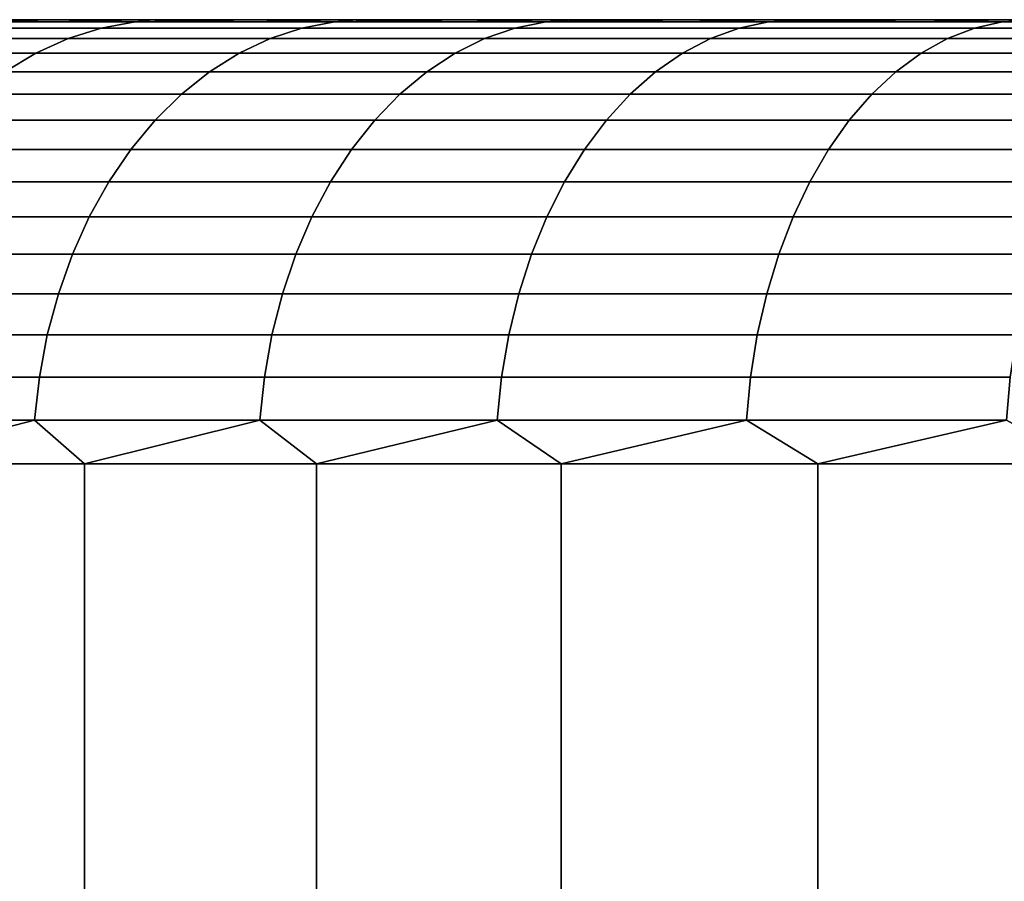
# Model space of a CAD drawing. Header units: metres. Extents: x -109 to 109, y -342 to 66.
# Tile 102 of 256: x -87.42 to -85.21, y 20.06 to 22. Entities that reach past the tile are written whole.
import ezdxf

# ---------------------------------------------------------------- set-up
doc = ezdxf.new("R2010")
doc.units = ezdxf.units.M
doc.layers.add('solid_K_24_62_16_000B91', color=7, linetype='CONTINUOUS')

msp = doc.modelspace()

# ---------------------------------------------------------------- linework, layer by layer
at = {"layer": 'solid_K_24_62_16_000B91'}
for points in [[(-63.018879, 22, -0.713614), (-89.9953, 22, -0.356733), (-90, 22), (-63.004696, 22, -0.356733)], [(-89.9953, 22, 0.356733), (-63, 22), (-63.004696, 22, -0.356733), (-90, 22)], [(-63.042534, 22, -1.070775), (-89.981125, 22, -0.713614), (-89.9953, 22, -0.356733), (-63.018879, 22, -0.713614)], [(-89.981125, 22, 0.713614), (-63.004696, 22, 0.356733), (-63, 22), (-89.9953, 22, 0.356733)], [(-63.075699, 22, -1.427599), (-89.957466, 22, -1.070775), (-89.981125, 22, -0.713614), (-63.042534, 22, -1.070775)], [(-89.957466, 22, 1.070775), (-63.018879, 22, 0.713614), (-63.004696, 22, 0.356733), (-89.981125, 22, 0.713614)], [(-63.118389, 22, -1.783965), (-89.924301, 22, -1.427599), (-89.957466, 22, -1.070775), (-63.075699, 22, -1.427599)], [(-89.924301, 22, 1.427599), (-63.042534, 22, 1.070775), (-63.018879, 22, 0.713614), (-89.957466, 22, 1.070775)], [(-63.170586, 22, -2.139295), (-89.881607, 22, -1.783965), (-89.924301, 22, -1.427599), (-63.118389, 22, -1.783965)], [(-89.881607, 22, 1.783965), (-63.075699, 22, 1.427599), (-63.042534, 22, 1.070775), (-89.924301, 22, 1.427599)], [(-63.232281, 22, -2.493508), (-89.829414, 22, -2.139295), (-89.881607, 22, -1.783965), (-63.170586, 22, -2.139295)], [(-89.829414, 22, 2.139295), (-63.118389, 22, 1.783965), (-63.075699, 22, 1.427599), (-89.881607, 22, 1.783965)], [(-63.303406, 22, -2.846016), (-89.767723, 22, -2.493508), (-89.829414, 22, -2.139295), (-63.232281, 22, -2.493508)], [(-89.767723, 22, 2.493508), (-63.170586, 22, 2.139295), (-63.118389, 22, 1.783965), (-89.829414, 22, 2.139295)], [(-63.383942, 22, -3.196723), (-89.696594, 22, -2.846016), (-89.767723, 22, -2.493508), (-63.303406, 22, -2.846016)], [(-89.696594, 22, 2.846016), (-63.232281, 22, 2.493508), (-63.170586, 22, 2.139295), (-89.767723, 22, 2.493508)], [(-63.473785, 22, -3.545088), (-89.616058, 22, -3.196723), (-89.696594, 22, -2.846016), (-63.383942, 22, -3.196723)], [(-89.616058, 22, 3.196723), (-63.303406, 22, 2.846016), (-63.232281, 22, 2.493508), (-89.696594, 22, 2.846016)], [(-63.57288, 22, -3.890957), (-89.526215, 22, -3.545088), (-89.616058, 22, -3.196723), (-63.473785, 22, -3.545088)], [(-89.526215, 22, 3.545088), (-63.383942, 22, 3.196723), (-63.303406, 22, 2.846016), (-89.616058, 22, 3.196723)], [(-63.681107, 22, -4.233901), (-89.427124, 22, -3.890957), (-89.526215, 22, -3.545088), (-63.57288, 22, -3.890957)], [(-89.427124, 22, 3.890957), (-63.473785, 22, 3.545088), (-63.383942, 22, 3.196723), (-89.526215, 22, 3.545088)], [(-63.798389, 22, -4.573744), (-89.318893, 22, -4.233901), (-89.427124, 22, -3.890957), (-63.681107, 22, -4.233901)], [(-89.318893, 22, 4.233901), (-63.57288, 22, 3.890957), (-63.473785, 22, 3.545088), (-89.427124, 22, 3.890957)], [(-63.924664, 22, -4.910286), (-89.201607, 22, -4.573744), (-89.318893, 22, -4.233901), (-63.798389, 22, -4.573744)], [(-89.201607, 22, 4.573744), (-63.681107, 22, 4.233901), (-63.57288, 22, 3.890957), (-89.318893, 22, 4.233901)], [(-64.059814, 22, -5.243268), (-89.075333, 22, -4.910286), (-89.201607, 22, -4.573744), (-63.924664, 22, -4.910286)], [(-89.075333, 22, 4.910286), (-63.798389, 22, 4.573744), (-63.681107, 22, 4.233901), (-89.201607, 22, 4.573744)], [(-64.203819, 22, -5.572597), (-88.940186, 22, -5.243268), (-89.075333, 22, -4.910286), (-64.059814, 22, -5.243268)], [(-88.940186, 22, 5.243268), (-63.924664, 22, 4.910286), (-63.798389, 22, 4.573744), (-89.075333, 22, 4.910286)], [(-64.356514, 22, -5.897942), (-88.796181, 22, -5.572597), (-88.940186, 22, -5.243268), (-64.203819, 22, -5.572597)], [(-88.796181, 22, 5.572597), (-64.059814, 22, 5.243268), (-63.924664, 22, 4.910286), (-88.940186, 22, 5.243268)], [(-64.517891, 22, -6.219251), (-88.643486, 22, -5.897942), (-88.796181, 22, -5.572597), (-64.356514, 22, -5.897942)], [(-88.643486, 22, 5.897942), (-64.203819, 22, 5.572597), (-64.059814, 22, 5.243268), (-88.796181, 22, 5.572597)], [(-64.687752, 22, -6.536106), (-88.482109, 22, -6.219251), (-88.643486, 22, -5.897942), (-64.517891, 22, -6.219251)], [(-88.482109, 22, 6.219251), (-64.356514, 22, 5.897942), (-64.203819, 22, 5.572597), (-88.643486, 22, 5.897942)], [(-64.866051, 22, -6.848449), (-88.312248, 22, -6.536106), (-88.482109, 22, -6.219251), (-64.687752, 22, -6.536106)], [(-88.312248, 22, 6.536106), (-64.517891, 22, 6.219251), (-64.356514, 22, 5.897942), (-88.482109, 22, 6.219251)], [(-65.052574, 22, -7.155867), (-88.133949, 22, -6.848449), (-88.312248, 22, -6.536106), (-64.866051, 22, -6.848449)], [(-88.133949, 22, 6.848449), (-64.687752, 22, 6.536106), (-64.517891, 22, 6.219251), (-88.312248, 22, 6.536106)], [(-65.247261, 22, -7.458269), (-87.947426, 22, -7.155867), (-88.133949, 22, -6.848449), (-65.052574, 22, -7.155867)], [(-87.947426, 22, 7.155867), (-64.866051, 22, 6.848449), (-64.687752, 22, 6.536106), (-88.133949, 22, 6.848449)], [(-65.449883, 22, -7.755315), (-87.752739, 22, -7.458269), (-87.947426, 22, -7.155867), (-65.247261, 22, -7.458269)], [(-87.752739, 22, 7.458269), (-65.052574, 22, 7.155867), (-64.866051, 22, 6.848449), (-87.947426, 22, 7.155867)], [(-65.660347, 22, -8.046859), (-87.550117, 22, -7.755315), (-87.752739, 22, -7.458269), (-65.449883, 22, -7.755315)], [(-87.550117, 22, 7.755315), (-65.247261, 22, 7.458269), (-65.052574, 22, 7.155867), (-87.752739, 22, 7.458269)], [(-87.660866, 21.981033, 7.934499), (-87.23761, 21.981033, 8.498526), (-87.1614, 21.995319, 8.43821), (-87.581657, 21.995319, 7.878185)], [(-87.23761, 21.981033, -8.498526), (-87.660866, 21.981033, -7.934499), (-87.581657, 21.995319, -7.878185), (-87.1614, 21.995319, -8.43821)], [(-87.581657, 21.995319, -7.878185), (-87.550117, 22, -7.755315), (-87.339653, 22, -8.046859)], [(-87.1614, 21.995319, -8.43821), (-87.581657, 21.995319, -7.878185), (-87.339653, 22, -8.046859), (-87.121506, 22, -8.332685)], [(-87.581657, 21.995319, 7.878185), (-87.339653, 22, 8.046859), (-87.550117, 22, 7.755315)], [(-87.581657, 21.995319, 7.878185), (-87.1614, 21.995319, 8.43821), (-87.339653, 22, 8.046859)], [(-65.878494, 22, -8.332685), (-87.339653, 22, -8.046859), (-87.550117, 22, -7.755315), (-65.660347, 22, -8.046859)], [(-87.339653, 22, 8.046859), (-65.449883, 22, 7.755315), (-65.247261, 22, 7.458269), (-87.550117, 22, 7.755315)], [(-66.104149, 22, -8.612562), (-87.121506, 22, -8.332685), (-87.339653, 22, -8.046859), (-65.878494, 22, -8.332685)], [(-87.121506, 22, 8.332685), (-65.660347, 22, 8.046859), (-65.449883, 22, 7.755315), (-87.339653, 22, 8.046859)], [(-87.1614, 21.995319, 8.43821), (-87.121506, 22, 8.332685), (-87.339653, 22, 8.046859)], [(-87.23761, 21.981033, 8.498526), (-86.785881, 21.981033, 9.040016), (-86.712875, 21.995319, 8.975857), (-87.1614, 21.995319, 8.43821)], [(-86.785881, 21.981033, -9.040016), (-87.23761, 21.981033, -8.498526), (-87.1614, 21.995319, -8.43821), (-86.712875, 21.995319, -8.975857)], [(-87.1614, 21.995319, -8.43821), (-87.121506, 22, -8.332685), (-86.895851, 22, -8.612562)], [(-86.712875, 21.995319, -8.975857), (-87.1614, 21.995319, -8.43821), (-86.895851, 22, -8.612562), (-86.662788, 22, -8.886374)], [(-87.1614, 21.995319, 8.43821), (-86.895851, 22, 8.612562), (-87.121506, 22, 8.332685)], [(-87.1614, 21.995319, 8.43821), (-86.712875, 21.995319, 8.975857), (-86.895851, 22, 8.612562)], [(-66.337212, 22, -8.886374), (-86.895851, 22, -8.612562), (-87.121506, 22, -8.332685), (-66.104149, 22, -8.612562)], [(-86.895851, 22, 8.612562), (-65.878494, 22, 8.332685), (-65.660347, 22, 8.046859), (-87.121506, 22, 8.332685)], [(-66.337212, 22, -8.886374), (-86.662788, 22, -8.886374), (-86.895851, 22, -8.612562)], [(-86.662788, 22, 8.886374), (-66.104149, 22, 8.612562), (-65.878494, 22, 8.332685), (-86.895851, 22, 8.612562)], [(-86.712875, 21.995319, 8.975857), (-86.662788, 22, 8.886374), (-86.895851, 22, 8.612562)], [(-86.785881, 21.981033, 9.040016), (-86.30687, 21.981033, 9.557534), (-86.237267, 21.995319, 9.489702), (-86.712875, 21.995319, 8.975857)], [(-86.30687, 21.981033, -9.557534), (-86.785881, 21.981033, -9.040016), (-86.712875, 21.995319, -8.975857), (-86.237267, 21.995319, -9.489702)], [(-86.712875, 21.995319, -8.975857), (-86.662788, 22, -8.886374), (-86.422569, 22, -9.153826)], [(-86.237267, 21.995319, -9.489702), (-86.712875, 21.995319, -8.975857), (-86.422569, 22, -9.153826), (-86.175247, 22, -9.414858)], [(-86.712875, 21.995319, 8.975857), (-86.422569, 22, 9.153826), (-86.662788, 22, 8.886374)], [(-86.712875, 21.995319, 8.975857), (-86.237267, 21.995319, 9.489702), (-86.422569, 22, 9.153826)], [(-66.577431, 22, -9.153826), (-86.422569, 22, -9.153826), (-86.662788, 22, -8.886374)], [(-66.337212, 22, -8.886374), (-66.577431, 22, -9.153826), (-86.662788, 22, -8.886374)], [(-86.662788, 22, 8.886374), (-66.337212, 22, 8.886374), (-66.104149, 22, 8.612562)], [(-86.662788, 22, 8.886374), (-86.422569, 22, 9.153826), (-66.337212, 22, 8.886374)], [(-66.824753, 22, -9.414858), (-86.175247, 22, -9.414858), (-86.422569, 22, -9.153826)], [(-66.577431, 22, -9.153826), (-66.824753, 22, -9.414858), (-86.422569, 22, -9.153826)], [(-86.422569, 22, 9.153826), (-66.577431, 22, 9.153826), (-66.337212, 22, 8.886374)], [(-86.422569, 22, 9.153826), (-86.175247, 22, 9.414858), (-66.577431, 22, 9.153826)], [(-86.237267, 21.995319, 9.489702), (-86.175247, 22, 9.414858), (-86.422569, 22, 9.153826)], [(-86.30687, 21.981033, 9.557534), (-85.801857, 21.981033, 10.049707), (-85.73584, 21.995319, 9.978382), (-86.237267, 21.995319, 9.489702)], [(-85.801857, 21.981033, -10.049707), (-86.30687, 21.981033, -9.557534), (-86.237267, 21.995319, -9.489702), (-85.73584, 21.995319, -9.978382)], [(-86.237267, 21.995319, -9.489702), (-86.175247, 22, -9.414858), (-85.92112, 22, -9.669148)], [(-85.73584, 21.995319, -9.978382), (-86.237267, 21.995319, -9.489702), (-85.92112, 22, -9.669148)], [(-86.237267, 21.995319, 9.489702), (-85.92112, 22, 9.669148), (-86.175247, 22, 9.414858)], [(-86.237267, 21.995319, 9.489702), (-85.73584, 21.995319, 9.978382), (-85.92112, 22, 9.669148)], [(-67.07888, 22, -9.669148), (-85.92112, 22, -9.669148), (-86.175247, 22, -9.414858)], [(-66.824753, 22, -9.414858), (-67.07888, 22, -9.669148), (-86.175247, 22, -9.414858)], [(-86.175247, 22, 9.414858), (-66.824753, 22, 9.414858), (-66.577431, 22, 9.153826)], [(-86.175247, 22, 9.414858), (-85.92112, 22, 9.669148), (-66.824753, 22, 9.414858)], [(-67.33976, 22, -9.916654), (-85.66024, 22, -9.916654), (-85.92112, 22, -9.669148)], [(-85.73584, 21.995319, -9.978382), (-85.92112, 22, -9.669148), (-85.66024, 22, -9.916654)], [(-67.07888, 22, -9.669148), (-67.33976, 22, -9.916654), (-85.92112, 22, -9.669148)], [(-85.92112, 22, 9.669148), (-67.07888, 22, 9.669148), (-66.824753, 22, 9.414858)], [(-85.92112, 22, 9.669148), (-85.66024, 22, 9.916654), (-67.07888, 22, 9.669148)], [(-85.73584, 21.995319, 9.978382), (-85.66024, 22, 9.916654), (-85.92112, 22, 9.669148)], [(-85.801857, 21.981033, 10.049707), (-85.272179, 21.981033, 10.515231), (-85.209923, 21.995319, 10.440601), (-85.73584, 21.995319, 9.978382)], [(-85.272179, 21.981033, -10.515231), (-85.801857, 21.981033, -10.049707), (-85.73584, 21.995319, -9.978382), (-85.209923, 21.995319, -10.440601)], [(-85.73584, 21.995319, -9.978382), (-85.66024, 22, -9.916654), (-85.392921, 22, -10.157063)], [(-85.209923, 21.995319, -10.440601), (-85.73584, 21.995319, -9.978382), (-85.392921, 22, -10.157063)], [(-85.73584, 21.995319, 9.978382), (-85.209923, 21.995319, 10.440601), (-85.392921, 22, 10.157063), (-85.66024, 22, 9.916654)], [(-67.607079, 22, -10.157063), (-85.392921, 22, -10.157063), (-85.66024, 22, -9.916654)], [(-67.33976, 22, -9.916654), (-67.607079, 22, -10.157063), (-85.66024, 22, -9.916654)], [(-85.66024, 22, 9.916654), (-67.33976, 22, 9.916654), (-67.07888, 22, 9.669148)], [(-85.66024, 22, 9.916654), (-85.392921, 22, 10.157063), (-67.33976, 22, 9.916654)], [(-67.88076, 22, -10.390321), (-85.11924, 22, -10.390321), (-85.392921, 22, -10.157063)], [(-85.209923, 21.995319, -10.440601), (-85.392921, 22, -10.157063), (-85.11924, 22, -10.390321)], [(-67.607079, 22, -10.157063), (-67.88076, 22, -10.390321), (-85.392921, 22, -10.157063)], [(-85.392921, 22, 10.157063), (-67.607079, 22, 10.157063), (-67.33976, 22, 9.916654)], [(-85.392921, 22, 10.157063), (-85.11924, 22, 10.390321), (-67.607079, 22, 10.157063)], [(-85.209923, 21.995319, 10.440601), (-85.11924, 22, 10.390321), (-85.392921, 22, 10.157063)], [(-85.272179, 21.981033, 10.515231), (-84.719238, 21.981033, 10.952869), (-84.660904, 21.995319, 10.875134), (-85.209923, 21.995319, 10.440601)], [(-84.719238, 21.981033, -10.952869), (-85.272179, 21.981033, -10.515231), (-85.209923, 21.995319, -10.440601), (-84.660904, 21.995319, -10.875134)], [(-85.209923, 21.995319, -10.440601), (-85.11924, 22, -10.390321), (-84.839485, 22, -10.616163)], [(-84.660904, 21.995319, -10.875134), (-85.209923, 21.995319, -10.440601), (-84.839485, 22, -10.616163)], [(-85.209923, 21.995319, 10.440601), (-84.660904, 21.995319, 10.875134), (-84.839485, 22, 10.616163), (-85.11924, 22, 10.390321)], [(-87.738556, 21.957281, 7.989728), (-87.312347, 21.957281, 8.557682), (-87.23761, 21.981033, 8.498526), (-87.660866, 21.981033, 7.934499)], [(-87.312347, 21.957281, -8.557682), (-87.738556, 21.957281, -7.989728), (-87.660866, 21.981033, -7.934499), (-87.23761, 21.981033, -8.498526)], [(-87.312347, 21.957281, 8.557682), (-86.857475, 21.957281, 9.102942), (-86.785881, 21.981033, 9.040016), (-87.23761, 21.981033, 8.498526)], [(-86.857475, 21.957281, -9.102942), (-87.312347, 21.957281, -8.557682), (-87.23761, 21.981033, -8.498526), (-86.785881, 21.981033, -9.040016)], [(-86.857475, 21.957281, 9.102942), (-86.375137, 21.957281, 9.624062), (-86.30687, 21.981033, 9.557534), (-86.785881, 21.981033, 9.040016)], [(-86.375137, 21.957281, -9.624062), (-86.857475, 21.957281, -9.102942), (-86.785881, 21.981033, -9.040016), (-86.30687, 21.981033, -9.557534)], [(-86.375137, 21.957281, 9.624062), (-85.866608, 21.957281, 10.11966), (-85.801857, 21.981033, 10.049707), (-86.30687, 21.981033, 9.557534)], [(-85.866608, 21.957281, -10.11966), (-86.375137, 21.957281, -9.624062), (-86.30687, 21.981033, -9.557534), (-85.801857, 21.981033, -10.049707)], [(-85.866608, 21.957281, 10.11966), (-85.333237, 21.957281, 10.588424), (-85.272179, 21.981033, 10.515231), (-85.801857, 21.981033, 10.049707)], [(-85.333237, 21.957281, -10.588424), (-85.866608, 21.957281, -10.11966), (-85.801857, 21.981033, -10.049707), (-85.272179, 21.981033, -10.515231)], [(-85.333237, 21.957281, 10.588424), (-84.776451, 21.957281, 11.029109), (-84.719238, 21.981033, 10.952869), (-85.272179, 21.981033, 10.515231)], [(-84.776451, 21.957281, -11.029109), (-85.333237, 21.957281, -10.588424), (-85.272179, 21.981033, -10.515231), (-84.719238, 21.981033, -10.952869)], [(-87.813965, 21.924292, 8.043342), (-87.384903, 21.924292, 8.615106), (-87.312347, 21.957281, 8.557682), (-87.738556, 21.957281, 7.989728)], [(-87.384903, 21.924292, -8.615106), (-87.813965, 21.924292, -8.043342), (-87.738556, 21.957281, -7.989728), (-87.312347, 21.957281, -8.557682)], [(-87.384903, 21.924292, 8.615106), (-86.926979, 21.924292, 9.164024), (-86.857475, 21.957281, 9.102942), (-87.312347, 21.957281, 8.557682)], [(-86.926979, 21.924292, -9.164024), (-87.384903, 21.924292, -8.615106), (-87.312347, 21.957281, -8.557682), (-86.857475, 21.957281, -9.102942)], [(-86.926979, 21.924292, 9.164024), (-86.441399, 21.924292, 9.688642), (-86.375137, 21.957281, 9.624062), (-86.857475, 21.957281, 9.102942)], [(-86.441399, 21.924292, -9.688642), (-86.926979, 21.924292, -9.164024), (-86.857475, 21.957281, -9.102942), (-86.375137, 21.957281, -9.624062)], [(-86.441399, 21.924292, 9.688642), (-85.929459, 21.924292, 10.187566), (-85.866608, 21.957281, 10.11966), (-86.375137, 21.957281, 9.624062)], [(-85.929459, 21.924292, -10.187566), (-86.441399, 21.924292, -9.688642), (-86.375137, 21.957281, -9.624062), (-85.866608, 21.957281, -10.11966)], [(-85.929459, 21.924292, 10.187566), (-85.392509, 21.924292, 10.659474), (-85.333237, 21.957281, 10.588424), (-85.866608, 21.957281, 10.11966)], [(-85.392509, 21.924292, -10.659474), (-85.929459, 21.924292, -10.187566), (-85.866608, 21.957281, -10.11966), (-85.333237, 21.957281, -10.588424)], [(-85.392509, 21.924292, 10.659474), (-84.831985, 21.924292, 11.103117), (-84.776451, 21.957281, 11.029109), (-85.333237, 21.957281, 10.588424)], [(-84.831985, 21.924292, -11.103117), (-85.392509, 21.924292, -10.659474), (-85.333237, 21.957281, -10.588424), (-84.776451, 21.957281, -11.029109)], [(-87.886375, 21.882383, 8.09482), (-87.454567, 21.882383, 8.670244), (-87.384903, 21.924292, 8.615106), (-87.813965, 21.924292, 8.043342)], [(-87.454567, 21.882383, -8.670244), (-87.886375, 21.882383, -8.09482), (-87.813965, 21.924292, -8.043342), (-87.384903, 21.924292, -8.615106)], [(-87.454567, 21.882383, 8.670244), (-86.993713, 21.882383, 9.222675), (-86.926979, 21.924292, 9.164024), (-87.384903, 21.924292, 8.615106)], [(-86.993713, 21.882383, -9.222675), (-87.454567, 21.882383, -8.670244), (-87.384903, 21.924292, -8.615106), (-86.926979, 21.924292, -9.164024)], [(-86.993713, 21.882383, 9.222675), (-86.505028, 21.882383, 9.75065), (-86.441399, 21.924292, 9.688642), (-86.926979, 21.924292, 9.164024)], [(-86.505028, 21.882383, -9.75065), (-86.993713, 21.882383, -9.222675), (-86.926979, 21.924292, -9.164024), (-86.441399, 21.924292, -9.688642)], [(-86.505028, 21.882383, 9.75065), (-85.989807, 21.882383, 10.252768), (-85.929459, 21.924292, 10.187566), (-86.441399, 21.924292, 9.688642)], [(-85.989807, 21.882383, -10.252768), (-86.505028, 21.882383, -9.75065), (-86.441399, 21.924292, -9.688642), (-85.929459, 21.924292, -10.187566)], [(-85.989807, 21.882383, 10.252768), (-85.449425, 21.882383, 10.727697), (-85.392509, 21.924292, 10.659474), (-85.929459, 21.924292, 10.187566)], [(-85.449425, 21.882383, -10.727697), (-85.989807, 21.882383, -10.252768), (-85.929459, 21.924292, -10.187566), (-85.392509, 21.924292, -10.659474)], [(-85.449425, 21.882383, 10.727697), (-84.885315, 21.882383, 11.174179), (-84.831985, 21.924292, 11.103117), (-85.392509, 21.924292, 10.659474)], [(-84.885315, 21.882383, -11.174179), (-85.449425, 21.882383, -10.727697), (-85.392509, 21.924292, -10.659474), (-84.831985, 21.924292, -11.103117)], [(-87.520676, 21.831961, 8.722564), (-87.057037, 21.831961, 9.278329), (-86.993713, 21.882383, 9.222675), (-87.454567, 21.882383, 8.670244)], [(-87.057037, 21.831961, -9.278329), (-87.520676, 21.831961, -8.722564), (-87.454567, 21.882383, -8.670244), (-86.993713, 21.882383, -9.222675)], [(-87.057037, 21.831961, 9.278329), (-86.565399, 21.831961, 9.80949), (-86.505028, 21.882383, 9.75065), (-86.993713, 21.882383, 9.222675)], [(-86.565399, 21.831961, -9.80949), (-87.057037, 21.831961, -9.278329), (-86.993713, 21.882383, -9.222675), (-86.505028, 21.882383, -9.75065)], [(-86.565399, 21.831961, 9.80949), (-86.047073, 21.831961, 10.314638), (-85.989807, 21.882383, 10.252768), (-86.505028, 21.882383, 9.75065)], [(-86.047073, 21.831961, -10.314638), (-86.565399, 21.831961, -9.80949), (-86.505028, 21.882383, -9.75065), (-85.989807, 21.882383, -10.252768)], [(-86.047073, 21.831961, 10.314638), (-85.503433, 21.831961, 10.792433), (-85.449425, 21.882383, 10.727697), (-85.989807, 21.882383, 10.252768)], [(-85.503433, 21.831961, -10.792433), (-86.047073, 21.831961, -10.314638), (-85.989807, 21.882383, -10.252768), (-85.449425, 21.882383, -10.727697)], [(-85.503433, 21.831961, 10.792433), (-84.935913, 21.831961, 11.241609), (-84.885315, 21.882383, 11.174179), (-85.449425, 21.882383, 10.727697)], [(-84.935913, 21.831961, -11.241609), (-85.503433, 21.831961, -10.792433), (-85.449425, 21.882383, -10.727697), (-84.885315, 21.882383, -11.174179)], [(-87.582581, 21.773508, 8.771562), (-87.116341, 21.773508, 9.330449), (-87.057037, 21.831961, 9.278329), (-87.520676, 21.831961, 8.722564)], [(-87.116341, 21.773508, -9.330449), (-87.582581, 21.773508, -8.771562), (-87.520676, 21.831961, -8.722564), (-87.057037, 21.831961, -9.278329)], [(-87.116341, 21.773508, 9.330449), (-86.621941, 21.773508, 9.864594), (-86.565399, 21.831961, 9.80949), (-87.057037, 21.831961, 9.278329)], [(-86.621941, 21.773508, -9.864594), (-87.116341, 21.773508, -9.330449), (-87.057037, 21.831961, -9.278329), (-86.565399, 21.831961, -9.80949)], [(-86.621941, 21.773508, 9.864594), (-86.1007, 21.773508, 10.372579), (-86.047073, 21.831961, 10.314638), (-86.565399, 21.831961, 9.80949)], [(-86.1007, 21.773508, -10.372579), (-86.621941, 21.773508, -9.864594), (-86.565399, 21.831961, -9.80949), (-86.047073, 21.831961, -10.314638)], [(-86.1007, 21.773508, 10.372579), (-85.554008, 21.773508, 10.853058), (-85.503433, 21.831961, 10.792433), (-86.047073, 21.831961, 10.314638)], [(-85.554008, 21.773508, -10.853058), (-86.1007, 21.773508, -10.372579), (-86.047073, 21.831961, -10.314638), (-85.503433, 21.831961, -10.792433)], [(-85.554008, 21.773508, 10.853058), (-84.983299, 21.773508, 11.304757), (-84.935913, 21.831961, 11.241609), (-85.503433, 21.831961, 10.792433)], [(-84.983299, 21.773508, -11.304757), (-85.554008, 21.773508, -10.853058), (-85.503433, 21.831961, -10.792433), (-84.935913, 21.831961, -11.241609)], [(-87.639694, 21.707592, 8.816764), (-87.171043, 21.707592, 9.378531), (-87.116341, 21.773508, 9.330449), (-87.582581, 21.773508, 8.771562)], [(-87.171043, 21.707592, -9.378531), (-87.639694, 21.707592, -8.816764), (-87.582581, 21.773508, -8.771562), (-87.116341, 21.773508, -9.330449)], [(-87.171043, 21.707592, 9.378531), (-86.674103, 21.707592, 9.915428), (-86.621941, 21.773508, 9.864594), (-87.116341, 21.773508, 9.330449)], [(-86.674103, 21.707592, -9.915428), (-87.171043, 21.707592, -9.378531), (-87.116341, 21.773508, -9.330449), (-86.621941, 21.773508, -9.864594)], [(-86.674103, 21.707592, 9.915428), (-86.150177, 21.707592, 10.426031), (-86.1007, 21.773508, 10.372579), (-86.621941, 21.773508, 9.864594)], [(-86.150177, 21.707592, -10.426031), (-86.674103, 21.707592, -9.915428), (-86.621941, 21.773508, -9.864594), (-86.1007, 21.773508, -10.372579)], [(-86.150177, 21.707592, 10.426031), (-85.600662, 21.707592, 10.908986), (-85.554008, 21.773508, 10.853058), (-86.1007, 21.773508, 10.372579)], [(-85.600662, 21.707592, -10.908986), (-86.150177, 21.707592, -10.426031), (-86.1007, 21.773508, -10.372579), (-85.554008, 21.773508, -10.853058)], [(-85.600662, 21.707592, 10.908986), (-85.027016, 21.707592, 11.363012), (-84.983299, 21.773508, 11.304757), (-85.554008, 21.773508, 10.853058)], [(-85.027016, 21.707592, -11.363012), (-85.600662, 21.707592, -10.908986), (-85.554008, 21.773508, -10.853058), (-84.983299, 21.773508, -11.304757)], [(-87.69146, 21.634848, 8.857734), (-87.220634, 21.634848, 9.422112), (-87.171043, 21.707592, 9.378531), (-87.639694, 21.707592, 8.816764)], [(-87.220634, 21.634848, -9.422112), (-87.69146, 21.634848, -8.857734), (-87.639694, 21.707592, -8.816764), (-87.171043, 21.707592, -9.378531)], [(-87.220634, 21.634848, 9.422112), (-86.721382, 21.634848, 9.961503), (-86.674103, 21.707592, 9.915428), (-87.171043, 21.707592, 9.378531)], [(-86.721382, 21.634848, -9.961503), (-87.220634, 21.634848, -9.422112), (-87.171043, 21.707592, -9.378531), (-86.674103, 21.707592, -9.915428)], [(-86.721382, 21.634848, 9.961503), (-86.195023, 21.634848, 10.474479), (-86.150177, 21.707592, 10.426031), (-86.674103, 21.707592, 9.915428)], [(-86.195023, 21.634848, -10.474479), (-86.721382, 21.634848, -9.961503), (-86.674103, 21.707592, -9.915428), (-86.150177, 21.707592, -10.426031)], [(-86.195023, 21.634848, 10.474479), (-85.642952, 21.634848, 10.959679), (-85.600662, 21.707592, 10.908986), (-86.150177, 21.707592, 10.426031)], [(-85.642952, 21.634848, -10.959679), (-86.195023, 21.634848, -10.474479), (-86.150177, 21.707592, -10.426031), (-85.600662, 21.707592, -10.908986)], [(-85.642952, 21.634848, 10.959679), (-85.066643, 21.634848, 11.415815), (-85.027016, 21.707592, 11.363012), (-85.600662, 21.707592, 10.908986)], [(-85.066643, 21.634848, -11.415815), (-85.642952, 21.634848, -10.959679), (-85.600662, 21.707592, -10.908986), (-85.027016, 21.707592, -11.363012)], [(-87.737373, 21.555979, 8.894076), (-87.264618, 21.555979, 9.46077), (-87.220634, 21.634848, 9.422112), (-87.69146, 21.634848, 8.857734)], [(-87.264618, 21.555979, -9.46077), (-87.737373, 21.555979, -8.894076), (-87.69146, 21.634848, -8.857734), (-87.220634, 21.634848, -9.422112)], [(-87.264618, 21.555979, 9.46077), (-86.763321, 21.555979, 10.002375), (-86.721382, 21.634848, 9.961503), (-87.220634, 21.634848, 9.422112)], [(-86.763321, 21.555979, -10.002375), (-87.264618, 21.555979, -9.46077), (-87.220634, 21.634848, -9.422112), (-86.721382, 21.634848, -9.961503)], [(-86.763321, 21.555979, 10.002375), (-86.234802, 21.555979, 10.517456), (-86.195023, 21.634848, 10.474479), (-86.721382, 21.634848, 9.961503)], [(-86.234802, 21.555979, -10.517456), (-86.763321, 21.555979, -10.002375), (-86.721382, 21.634848, -9.961503), (-86.195023, 21.634848, -10.474479)], [(-86.234802, 21.555979, 10.517456), (-85.680466, 21.555979, 11.004645), (-85.642952, 21.634848, 10.959679), (-86.195023, 21.634848, 10.474479)], [(-85.680466, 21.555979, -11.004645), (-86.234802, 21.555979, -10.517456), (-86.195023, 21.634848, -10.474479), (-85.642952, 21.634848, -10.959679)], [(-85.680466, 21.555979, 11.004645), (-85.101791, 21.555979, 11.462653), (-85.066643, 21.634848, 11.415815), (-85.642952, 21.634848, 10.959679)], [(-85.101791, 21.555979, -11.462653), (-85.680466, 21.555979, -11.004645), (-85.642952, 21.634848, -10.959679), (-85.066643, 21.634848, -11.415815)], [(-87.777, 21.471743, 8.925442), (-87.302582, 21.471743, 9.494134), (-87.264618, 21.555979, 9.46077), (-87.737373, 21.555979, 8.894076)], [(-87.302582, 21.471743, -9.494134), (-87.777, 21.471743, -8.925442), (-87.737373, 21.555979, -8.894076), (-87.264618, 21.555979, -9.46077)], [(-87.302582, 21.471743, 9.494134), (-86.799515, 21.471743, 10.037648), (-86.763321, 21.555979, 10.002375), (-87.264618, 21.555979, 9.46077)], [(-86.799515, 21.471743, -10.037648), (-87.302582, 21.471743, -9.494134), (-87.264618, 21.555979, -9.46077), (-86.763321, 21.555979, -10.002375)], [(-86.799515, 21.471743, 10.037648), (-86.269127, 21.471743, 10.554545), (-86.234802, 21.555979, 10.517456), (-86.763321, 21.555979, 10.002375)], [(-86.269127, 21.471743, -10.554545), (-86.799515, 21.471743, -10.037648), (-86.763321, 21.555979, -10.002375), (-86.234802, 21.555979, -10.517456)], [(-86.269127, 21.471743, 10.554545), (-85.712845, 21.471743, 11.043454), (-85.680466, 21.555979, 11.004645), (-86.234802, 21.555979, 10.517456)], [(-85.712845, 21.471743, -11.043454), (-86.269127, 21.471743, -10.554545), (-86.234802, 21.555979, -10.517456), (-85.680466, 21.555979, -11.004645)], [(-85.712845, 21.471743, 11.043454), (-85.132126, 21.471743, 11.503077), (-85.101791, 21.555979, 11.462653), (-85.680466, 21.555979, 11.004645)], [(-85.132126, 21.471743, -11.503077), (-85.712845, 21.471743, -11.043454), (-85.680466, 21.555979, -11.004645), (-85.101791, 21.555979, -11.462653)], [(-87.809959, 21.382956, 8.951527), (-87.334152, 21.382956, 9.52188), (-87.302582, 21.471743, 9.494134), (-87.777, 21.471743, 8.925442)], [(-87.334152, 21.382956, -9.52188), (-87.809959, 21.382956, -8.951527), (-87.777, 21.471743, -8.925442), (-87.302582, 21.471743, -9.494134)], [(-87.334152, 21.382956, 9.52188), (-86.829613, 21.382956, 10.066984), (-86.799515, 21.471743, 10.037648), (-87.302582, 21.471743, 9.494134)], [(-86.829613, 21.382956, -10.066984), (-87.334152, 21.382956, -9.52188), (-87.302582, 21.471743, -9.494134), (-86.799515, 21.471743, -10.037648)], [(-86.829613, 21.382956, 10.066984), (-86.297684, 21.382956, 10.585391), (-86.269127, 21.471743, 10.554545), (-86.799515, 21.471743, 10.037648)], [(-86.297684, 21.382956, -10.585391), (-86.829613, 21.382956, -10.066984), (-86.799515, 21.471743, -10.037648), (-86.269127, 21.471743, -10.554545)], [(-86.297684, 21.382956, 10.585391), (-85.739769, 21.382956, 11.075728), (-85.712845, 21.471743, 11.043454), (-86.269127, 21.471743, 10.554545)], [(-85.739769, 21.382956, -11.075728), (-86.297684, 21.382956, -10.585391), (-86.269127, 21.471743, -10.554545), (-85.712845, 21.471743, -11.043454)], [(-85.739769, 21.382956, 11.075728), (-85.157349, 21.382956, 11.536695), (-85.132126, 21.471743, 11.503077), (-85.712845, 21.471743, 11.043454)], [(-85.157349, 21.382956, -11.536695), (-85.739769, 21.382956, -11.075728), (-85.712845, 21.471743, -11.043454), (-85.132126, 21.471743, -11.503077)], [(-87.83593, 21.290472, 8.972079), (-87.359024, 21.290472, 9.543742), (-87.334152, 21.382956, 9.52188), (-87.809959, 21.382956, 8.951527)], [(-87.359024, 21.290472, -9.543742), (-87.83593, 21.290472, -8.972079), (-87.809959, 21.382956, -8.951527), (-87.334152, 21.382956, -9.52188)], [(-87.359024, 21.290472, 9.543742), (-86.853325, 21.290472, 10.090097), (-86.829613, 21.382956, 10.066984), (-87.334152, 21.382956, 9.52188)], [(-86.853325, 21.290472, -10.090097), (-87.359024, 21.290472, -9.543742), (-87.334152, 21.382956, -9.52188), (-86.829613, 21.382956, -10.066984)], [(-86.853325, 21.290472, 10.090097), (-86.320175, 21.290472, 10.609695), (-86.297684, 21.382956, 10.585391), (-86.829613, 21.382956, 10.066984)], [(-86.320175, 21.290472, -10.609695), (-86.853325, 21.290472, -10.090097), (-86.829613, 21.382956, -10.066984), (-86.297684, 21.382956, -10.585391)], [(-86.320175, 21.290472, 10.609695), (-85.760979, 21.290472, 11.101158), (-85.739769, 21.382956, 11.075728), (-86.297684, 21.382956, 10.585391)], [(-85.760979, 21.290472, -11.101158), (-86.320175, 21.290472, -10.609695), (-86.297684, 21.382956, -10.585391), (-85.739769, 21.382956, -11.075728)], [(-85.760979, 21.290472, 11.101158), (-85.177231, 21.290472, 11.563183), (-85.157349, 21.382956, 11.536695), (-85.739769, 21.382956, 11.075728)], [(-85.177231, 21.290472, -11.563183), (-85.760979, 21.290472, -11.101158), (-85.739769, 21.382956, -11.075728), (-85.157349, 21.382956, -11.536695)], [(-87.854652, 21.195187, 8.9869), (-87.376968, 21.195187, 9.559508), (-87.359024, 21.290472, 9.543742), (-87.83593, 21.290472, 8.972079)], [(-87.376968, 21.195187, -9.559508), (-87.854652, 21.195187, -8.9869), (-87.83593, 21.290472, -8.972079), (-87.359024, 21.290472, -9.543742)], [(-87.376968, 21.195187, 9.559508), (-86.87043, 21.195187, 10.106766), (-86.853325, 21.290472, 10.090097), (-87.359024, 21.290472, 9.543742)], [(-86.87043, 21.195187, -10.106766), (-87.376968, 21.195187, -9.559508), (-87.359024, 21.290472, -9.543742), (-86.853325, 21.290472, -10.090097)], [(-86.87043, 21.195187, 10.106766), (-86.336395, 21.195187, 10.627222), (-86.320175, 21.290472, 10.609695), (-86.853325, 21.290472, 10.090097)], [(-86.336395, 21.195187, -10.627222), (-86.87043, 21.195187, -10.106766), (-86.853325, 21.290472, -10.090097), (-86.320175, 21.290472, -10.609695)], [(-86.336395, 21.195187, 10.627222), (-85.776283, 21.195187, 11.119497), (-85.760979, 21.290472, 11.101158), (-86.320175, 21.290472, 10.609695)], [(-85.776283, 21.195187, -11.119497), (-86.336395, 21.195187, -10.627222), (-86.320175, 21.290472, -10.609695), (-85.760979, 21.290472, -11.101158)], [(-85.776283, 21.195187, 11.119497), (-85.191559, 21.195187, 11.582285), (-85.177231, 21.290472, 11.563183), (-85.760979, 21.290472, 11.101158)], [(-85.191559, 21.195187, -11.582285), (-85.776283, 21.195187, -11.119497), (-85.760979, 21.290472, -11.101158), (-85.177231, 21.290472, -11.563183)], [(-87.865959, 21.098017, 8.995849), (-87.387794, 21.098017, 9.569027), (-87.376968, 21.195187, 9.559508), (-87.854652, 21.195187, 8.9869)], [(-87.387794, 21.098017, -9.569027), (-87.865959, 21.098017, -8.995849), (-87.854652, 21.195187, -8.9869), (-87.376968, 21.195187, -9.559508)], [(-87.387794, 21.098017, 9.569027), (-86.88076, 21.098017, 10.11683), (-86.87043, 21.195187, 10.106766), (-87.376968, 21.195187, 9.559508)], [(-86.88076, 21.098017, -10.11683), (-87.387794, 21.098017, -9.569027), (-87.376968, 21.195187, -9.559508), (-86.87043, 21.195187, -10.106766)], [(-86.88076, 21.098017, 10.11683), (-86.346191, 21.098017, 10.637804), (-86.336395, 21.195187, 10.627222), (-86.87043, 21.195187, 10.106766)], [(-86.346191, 21.098017, -10.637804), (-86.88076, 21.098017, -10.11683), (-86.87043, 21.195187, -10.106766), (-86.336395, 21.195187, -10.627222)], [(-86.346191, 21.098017, 10.637804), (-85.785515, 21.098017, 11.130569), (-85.776283, 21.195187, 11.119497), (-86.336395, 21.195187, 10.627222)], [(-85.785515, 21.098017, -11.130569), (-86.346191, 21.098017, -10.637804), (-86.336395, 21.195187, -10.627222), (-85.776283, 21.195187, -11.119497)], [(-85.785515, 21.098017, 11.130569), (-85.200218, 21.098017, 11.593818), (-85.191559, 21.195187, 11.582285), (-85.776283, 21.195187, 11.119497)], [(-85.200218, 21.098017, -11.593818), (-85.785515, 21.098017, -11.130569), (-85.776283, 21.195187, -11.119497), (-85.191559, 21.195187, -11.582285)], [(-87.865959, 21.098017, 8.995849), (-87.768616, 21, 9.125146), (-87.387794, 21.098017, 9.569027)], [(-87.387794, 21.098017, -9.569027), (-87.768616, 21, -9.125146), (-87.865959, 21.098017, -8.995849)], [(-87.387794, 21.098017, 9.569027), (-87.768616, 21, 9.125146), (-87.275597, 21, 9.702394)], [(-87.387794, 21.098017, -9.569027), (-87.275597, 21, -9.702394), (-87.768616, 21, -9.125146)], [(-87.387794, 21.098017, 9.569027), (-87.275597, 21, 9.702394), (-86.88076, 21.098017, 10.11683)], [(-86.88076, 21.098017, -10.11683), (-87.275597, 21, -9.702394), (-87.387794, 21.098017, -9.569027)], [(-86.88076, 21.098017, 10.11683), (-87.275597, 21, 9.702394), (-86.753052, 21, 10.253048)], [(-86.88076, 21.098017, -10.11683), (-86.753052, 21, -10.253048), (-87.275597, 21, -9.702394)], [(-86.88076, 21.098017, 10.11683), (-86.753052, 21, 10.253048), (-86.346191, 21.098017, 10.637804)], [(-86.346191, 21.098017, -10.637804), (-86.753052, 21, -10.253048), (-86.88076, 21.098017, -10.11683)], [(-86.346191, 21.098017, 10.637804), (-86.753052, 21, 10.253048), (-86.202393, 21, 10.7756)], [(-86.346191, 21.098017, -10.637804), (-86.202393, 21, -10.7756), (-86.753052, 21, -10.253048)], [(-86.346191, 21.098017, 10.637804), (-86.202393, 21, 10.7756), (-85.785515, 21.098017, 11.130569)], [(-85.785515, 21.098017, -11.130569), (-86.202393, 21, -10.7756), (-86.346191, 21.098017, -10.637804)], [(-85.785515, 21.098017, 11.130569), (-86.202393, 21, 10.7756), (-85.625145, 21, 11.268617)], [(-85.785515, 21.098017, -11.130569), (-85.625145, 21, -11.268617), (-86.202393, 21, -10.7756)], [(-85.785515, 21.098017, 11.130569), (-85.625145, 21, 11.268617), (-85.200218, 21.098017, 11.593818)], [(-85.200218, 21.098017, -11.593818), (-85.625145, 21, -11.268617), (-85.785515, 21.098017, -11.130569)], [(-85.200218, 21.098017, 11.593818), (-85.625145, 21, 11.268617), (-85.022888, 21, 11.730746)], [(-85.200218, 21.098017, -11.593818), (-85.022888, 21, -11.730746), (-85.625145, 21, -11.268617)], [(-87.275597, 21, 9.702394), (-87.768616, 21, 9.125146), (-87.768631, -9, 9.125132), (-87.27562, -9, 9.702374)], [(-87.768616, 21, -9.125146), (-87.275597, 21, -9.702394), (-87.27562, -9, -9.702374), (-87.768631, -9, -9.125132)], [(-86.753052, 21, 10.253048), (-87.275597, 21, 9.702394), (-87.27562, -9, 9.702374), (-86.753067, -9, 10.25303)], [(-87.275597, 21, -9.702394), (-86.753052, 21, -10.253048), (-86.753067, -9, -10.25303), (-87.27562, -9, -9.702374)], [(-86.202393, 21, 10.7756), (-86.753052, 21, 10.253048), (-86.753067, -9, 10.25303), (-86.202408, -9, 10.775585)], [(-86.753052, 21, -10.253048), (-86.202393, 21, -10.7756), (-86.202408, -9, -10.775585), (-86.753067, -9, -10.25303)], [(-85.625145, 21, 11.268617), (-86.202393, 21, 10.7756), (-86.202408, -9, 10.775585), (-85.625153, -9, 11.268608)], [(-86.202393, 21, -10.7756), (-85.625145, 21, -11.268617), (-85.625153, -9, -11.268608), (-86.202408, -9, -10.775585)], [(-85.022888, 21, 11.730746), (-85.625145, 21, 11.268617), (-85.625153, -9, 11.268608), (-85.022888, -9, 11.730745)], [(-85.625145, 21, -11.268617), (-85.022888, 21, -11.730746), (-85.022888, -9, -11.730745), (-85.625153, -9, -11.268608)]]:
    msp.add_3dface(points, dxfattribs=at)

doc.saveas('drawing.dxf')
